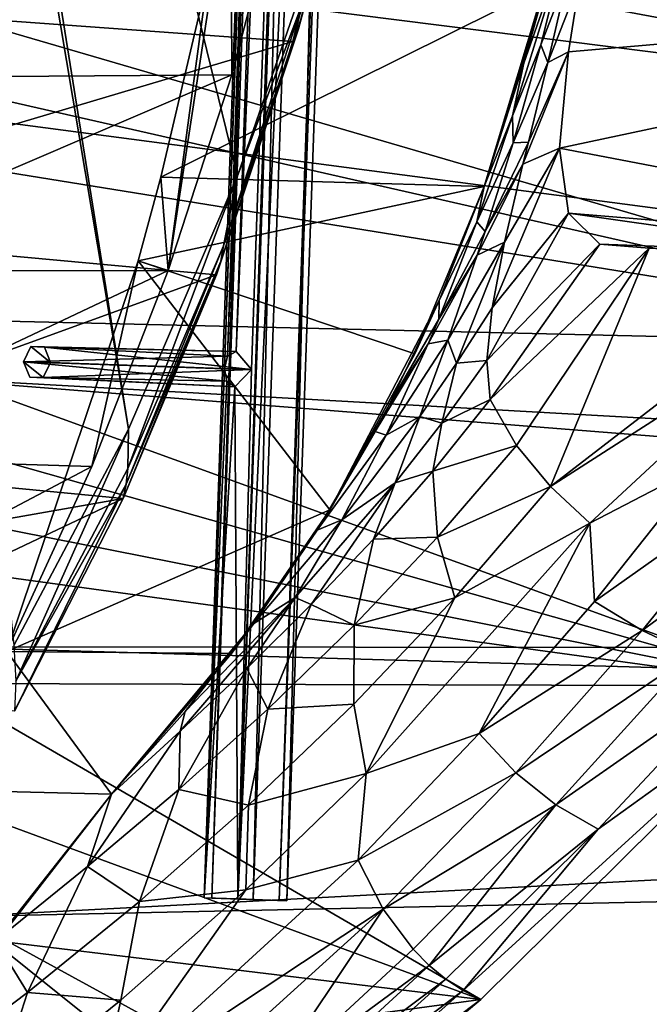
# Model space of a CAD drawing. Header units: metres. Extents: x 0 to 1004, y -708 to 0.
# Tile 11 of 98: x 79 to 150, y -567 to -455. Entities that reach past the tile are written whole.
import ezdxf

# ---------------------------------------------------------------- set-up
doc = ezdxf.new("R2010")
doc.units = ezdxf.units.M

msp = doc.modelspace()

# ---------------------------------------------------------------- linework, layer by layer
at = {"layer": 'top01'}
for points in [[(53.597569, -276.264954, 1607.211182), (91.469261, -501.351715, 1606.219482), (54.825413, -272.53302, 1607.179077)], [(91.469261, -501.351715, 1606.219482), (103.813873, -472.642944, 1605.89624), (54.825413, -272.53302, 1607.179077)], [(54.825413, -272.53302, 1607.179077), (103.813873, -472.642944, 1605.89624), (111.197639, -451.194702, 1605.702881)], [(78.483421, -525.851563, 1606.55957), (91.469261, -501.351715, 1606.219482), (53.597569, -276.264954, 1607.211182)], [(30.682648, -420.996002, 663.809509), (217.098862, -466.963837, 658.92804), (28.372606, -409.21637, 663.869995)], [(217.098862, -466.963837, 658.92804), (230.748352, -440.419891, 658.570618), (28.372606, -409.21637, 663.869995)], [(30.682648, -420.996002, 663.809509), (33.351929, -432.64975, 663.739624), (217.098862, -466.963837, 658.92804)], [(117.470619, -428.821625, 1565.0896), (118.016754, -427.532318, 1579.21106), (110.717674, -455.992981, 1560.502686)], [(118.016754, -427.532318, 1579.21106), (111.129623, -454.436829, 1576.138306), (110.717674, -455.992981, 1560.502686)], [(110.717674, -455.992981, 1560.502686), (110.050209, -457.425995, 1544.865601), (117.470619, -428.821625, 1565.0896)], [(110.050209, -457.425995, 1544.865601), (116.636696, -430.015594, 1550.974487), (117.470619, -428.821625, 1565.0896)], [(110.050209, -457.425995, 1544.865601), (37.104305, -452.091644, 1503.24646), (116.636696, -430.015594, 1550.974487)], [(33.351929, -432.64975, 663.739624), (36.371849, -444.161743, 663.660522), (217.098862, -466.963837, 658.92804)], [(100.422379, -450.121552, 257.518005), (95.958168, -483.345032, 216.927246), (103.047722, -436.857941, 259.621887)], [(95.958168, -483.345032, 216.927246), (103.151566, -461.193054, 207.568268), (103.047722, -436.857941, 259.621887)], [(103.047722, -436.857941, 259.621887), (103.151566, -461.193054, 207.568268), (109.21035, -438.105438, 199.798569)], [(109.21035, -438.105438, 199.798569), (51.296299, -461.559418, 202.071503), (51.296322, -438.949615, 193.818451)], [(109.21035, -438.105438, 199.798569), (103.151566, -461.193054, 207.568268), (51.296299, -461.559418, 202.071503)], [(217.098862, -466.963837, 658.92804), (36.371849, -444.161743, 663.660522), (199.99115, -491.953033, 659.375977)], [(36.371849, -444.161743, 663.660522), (39.732922, -455.516724, 663.57251), (199.99115, -491.953033, 659.375977)], [(140.38237, -445.078644, 288.345825), (131.731766, -473.826843, 259.426208), (138.775925, -451.057373, 264.215393)], [(140.38237, -445.078644, 288.345825), (136.222946, -459.878723, 296.899811), (131.731766, -473.826843, 259.426208)], [(141.165405, -445.754669, 297.91687), (136.222946, -459.878723, 296.899811), (140.38237, -445.078644, 288.345825)], [(136.222946, -459.878723, 296.899811), (141.165405, -445.754669, 297.91687), (134.94075, -465.821594, 306.846924)], [(134.94075, -465.821594, 306.846924), (141.165405, -445.754669, 297.91687), (138.162323, -457.795654, 307.268494)], [(141.165405, -445.754669, 297.91687), (141.302261, -449.686371, 307.831909), (138.162323, -457.795654, 307.268494)], [(100.422379, -450.121552, 257.518005), (95.098549, -472.80249, 253.048508), (95.958168, -483.345032, 216.927246)], [(138.775925, -451.057373, 264.215393), (95.098549, -472.80249, 253.048508), (100.422379, -450.121552, 257.518005)], [(138.162323, -457.795654, 307.268494), (141.302261, -449.686371, 307.831909), (138.952255, -459.773376, 317.954498)], [(141.302261, -449.686371, 307.831909), (142.590134, -450.503113, 318.326752), (138.952255, -459.773376, 317.954498)], [(142.590134, -450.503113, 318.326752), (141.299316, -458.56662, 329.0495), (138.952255, -459.773376, 317.954498)], [(225.662384, -451.290344, 628.322754), (141.299316, -458.56662, 329.0495), (142.590134, -450.503113, 318.326752)], [(138.775925, -451.057373, 264.215393), (131.731766, -473.826843, 259.426208), (95.098549, -472.80249, 253.048508)], [(111.285851, -452.75827, 1591.765625), (111.197639, -451.194702, 1605.702881), (103.813873, -472.642944, 1605.89624)], [(207.141968, -482.318298, 628.322754), (140.283005, -469.507233, 348.718903), (225.662384, -451.290344, 628.322754)], [(140.283005, -469.507233, 348.718903), (141.299316, -458.56662, 329.0495), (225.662384, -451.290344, 628.322754)], [(40.162952, -478.233521, 1502.361938), (37.104305, -452.091644, 1503.24646), (110.050209, -457.425995, 1544.865601)], [(111.129623, -454.436829, 1576.138306), (111.285851, -452.75827, 1591.765625), (102.218269, -480.574524, 1572.210083)], [(111.285851, -452.75827, 1591.765625), (103.813873, -472.642944, 1605.89624), (102.218269, -480.574524, 1572.210083)], [(110.717674, -455.992981, 1560.502686), (111.129623, -454.436829, 1576.138306), (101.921631, -482.294006, 1554.645996)], [(111.129623, -454.436829, 1576.138306), (102.218269, -480.574524, 1572.210083), (101.921631, -482.294006, 1554.645996)], [(199.99115, -491.953033, 659.375977), (39.732922, -455.516724, 663.57251), (43.424831, -466.700348, 663.47583)], [(101.921631, -482.294006, 1554.645996), (101.40976, -483.866211, 1537.074707), (110.717674, -455.992981, 1560.502686)], [(101.40976, -483.866211, 1537.074707), (110.050209, -457.425995, 1544.865601), (110.717674, -455.992981, 1560.502686)], [(101.40976, -483.866211, 1537.074707), (40.162952, -478.233521, 1502.361938), (110.050209, -457.425995, 1544.865601)], [(134.94075, -465.821594, 306.846924), (138.162323, -457.795654, 307.268494), (135.021851, -468.876129, 317.668243)], [(135.021851, -468.876129, 317.668243), (138.162323, -457.795654, 307.268494), (138.952255, -459.773376, 317.954498)], [(136.75206, -468.835724, 329.0495), (141.299316, -458.56662, 329.0495), (136.130661, -471.326965, 332.393707)], [(141.299316, -458.56662, 329.0495), (140.283005, -469.507233, 348.718903), (136.130661, -471.326965, 332.393707)], [(138.952255, -459.773376, 317.954498), (141.299316, -458.56662, 329.0495), (136.75206, -468.835724, 329.0495)], [(131.731766, -473.826843, 306.634796), (136.222946, -459.878723, 296.899811), (134.94075, -465.821594, 306.846924)], [(136.222946, -459.878723, 296.899811), (131.731766, -473.826843, 306.634796), (131.731766, -473.826843, 259.426208)], [(138.952255, -459.773376, 317.954498), (136.75206, -468.835724, 329.0495), (135.021851, -468.876129, 317.668243)], [(103.151566, -461.193054, 207.568268), (51.296318, -483.448181, 212.081375), (51.296299, -461.559418, 202.071503)], [(103.151566, -461.193054, 207.568268), (95.958168, -483.345032, 216.927246), (51.296318, -483.448181, 212.081375)], [(131.731766, -473.826843, 306.634796), (134.94075, -465.821594, 306.846924), (130.899368, -477.854889, 317.47171)], [(130.899368, -477.854889, 317.47171), (134.94075, -465.821594, 306.846924), (135.021851, -468.876129, 317.668243)], [(199.99115, -491.953033, 659.375977), (43.424831, -466.700348, 663.47583), (51.756207, -488.499847, 663.25769)], [(135.021851, -468.876129, 317.668243), (131.847229, -478.938934, 329.0495), (130.899368, -477.854889, 317.47171)], [(136.75206, -468.835724, 329.0495), (131.847229, -478.938934, 329.0495), (135.021851, -468.876129, 317.668243)], [(131.847229, -478.938934, 329.0495), (136.75206, -468.835724, 329.0495), (136.130661, -471.326965, 332.393707)], [(140.283005, -469.507233, 348.718903), (132.637161, -487.602264, 359.831177), (134.054321, -480.142334, 345.789032)], [(140.283005, -469.507233, 348.718903), (141.307053, -476.875977, 369.979431), (132.637161, -487.602264, 359.831177)], [(136.130661, -471.326965, 332.393707), (140.283005, -469.507233, 348.718903), (134.054321, -480.142334, 345.789032)], [(141.307053, -476.875977, 369.979431), (140.283005, -469.507233, 348.718903), (207.141968, -482.318298, 628.322754)], [(130.954895, -481.606995, 332.376434), (131.847229, -478.938934, 329.0495), (136.130661, -471.326965, 332.393707)], [(136.130661, -471.326965, 332.393707), (134.054321, -480.142334, 345.789032), (130.954895, -481.606995, 332.376434)], [(102.218269, -480.574524, 1572.210083), (103.813873, -472.642944, 1605.89624), (91.372238, -505.777618, 1567.505737)], [(103.813873, -472.642944, 1605.89624), (91.469261, -501.351715, 1606.219482), (91.372238, -505.777618, 1567.505737)], [(95.098549, -472.80249, 253.048508), (92.537422, -482.258698, 251.070221), (95.958168, -483.345032, 216.927246)], [(92.537422, -482.258698, 251.070221), (95.098549, -472.80249, 253.048508), (131.731766, -473.826843, 259.426208)], [(131.731766, -473.826843, 259.426208), (123.886642, -492.784607, 254.9758), (92.537422, -482.258698, 251.070221)], [(131.731766, -473.826843, 259.426208), (131.731766, -473.826843, 306.634796), (123.886642, -492.784607, 254.9758)], [(131.731766, -473.826843, 306.634796), (126.642906, -486.748169, 317.38504), (123.886642, -492.784607, 254.9758)], [(126.642906, -486.748169, 317.38504), (131.731766, -473.826843, 306.634796), (130.899368, -477.854889, 317.47171)], [(141.307053, -476.875977, 369.979431), (132.056152, -493.574799, 374.311096), (132.637161, -487.602264, 359.831177)], [(141.307053, -476.875977, 369.979431), (144.841309, -480.392456, 391.94342), (132.056152, -493.574799, 374.311096)], [(144.841309, -480.392456, 391.94342), (141.307053, -476.875977, 369.979431), (173.494019, -481.434814, 501.049255)], [(173.494019, -481.434814, 501.049255), (141.307053, -476.875977, 369.979431), (207.141968, -482.318298, 628.322754)], [(43.988628, -504.70993, 1501.293823), (40.162952, -478.233521, 1502.361938), (101.40976, -483.866211, 1537.074707)], [(131.847229, -478.938934, 329.0495), (126.590897, -488.8638, 329.0495), (130.899368, -477.854889, 317.47171)], [(130.899368, -477.854889, 317.47171), (126.590897, -488.8638, 329.0495), (126.642906, -486.748169, 317.38504)], [(126.590897, -488.8638, 329.0495), (131.847229, -478.938934, 329.0495), (130.954895, -481.606995, 332.376434)], [(101.921631, -482.294006, 1554.645996), (102.218269, -480.574524, 1572.210083), (91.196251, -507.566772, 1547.637451)], [(102.218269, -480.574524, 1572.210083), (91.372238, -505.777618, 1567.505737), (91.196251, -507.566772, 1547.637451)], [(134.054321, -480.142334, 345.789032), (127.605354, -491.264069, 345.575378), (130.954895, -481.606995, 332.376434)], [(127.605354, -491.264069, 345.575378), (134.054321, -480.142334, 345.789032), (128.61145, -493.868744, 359.522522)], [(134.054321, -480.142334, 345.789032), (132.637161, -487.602264, 359.831177), (128.61145, -493.868744, 359.522522)], [(144.841309, -480.392456, 391.94342), (132.411057, -497.979645, 388.978668), (132.056152, -493.574799, 374.311096)], [(144.841309, -480.392456, 391.94342), (150.434372, -480.811554, 413.792816), (132.411057, -497.979645, 388.978668)], [(150.434372, -480.811554, 413.792816), (135.385361, -503.17392, 416.175659), (132.411057, -497.979645, 388.978668)], [(135.385361, -503.17392, 416.175659), (150.434372, -480.811554, 413.792816), (139.245758, -507.836914, 443.859161)], [(150.434372, -480.811554, 413.792816), (173.494019, -481.434814, 501.049255), (139.245758, -507.836914, 443.859161)], [(150.434372, -480.811554, 413.792816), (144.841309, -480.392456, 391.94342), (173.494019, -481.434814, 501.049255)], [(125.398407, -491.676971, 332.360443), (126.590897, -488.8638, 329.0495), (130.954895, -481.606995, 332.376434)], [(130.954895, -481.606995, 332.376434), (127.605354, -491.264069, 345.575378), (125.398407, -491.676971, 332.360443)], [(139.245758, -507.836914, 443.859161), (173.494019, -481.434814, 501.049255), (168.220047, -489.249054, 501.049255)], [(92.537422, -482.258698, 251.070221), (77.688606, -526.524475, 241.4319), (87.293404, -505.568359, 228.413284)], [(92.537422, -482.258698, 251.070221), (114.264168, -510.492676, 250.433945), (77.688606, -526.524475, 241.4319)], [(95.958168, -483.345032, 216.927246), (92.537422, -482.258698, 251.070221), (87.293404, -505.568359, 228.413284)], [(91.196251, -507.566772, 1547.637451), (90.8573, -509.191223, 1527.758789), (101.921631, -482.294006, 1554.645996)], [(90.8573, -509.191223, 1527.758789), (101.40976, -483.866211, 1537.074707), (101.921631, -482.294006, 1554.645996)], [(123.886642, -492.784607, 254.9758), (114.264168, -510.492676, 250.433945), (92.537422, -482.258698, 251.070221)], [(90.8573, -509.191223, 1527.758789), (43.988628, -504.70993, 1501.293823), (101.40976, -483.866211, 1537.074707)], [(95.958168, -483.345032, 216.927246), (51.296307, -504.481445, 223.782303), (51.296318, -483.448181, 212.081375)], [(95.958168, -483.345032, 216.927246), (87.293404, -505.568359, 228.413284), (51.296307, -504.481445, 223.782303)], [(123.886642, -492.784607, 254.9758), (126.642906, -486.748169, 317.38504), (114.264168, -510.492676, 250.433945)], [(126.642906, -486.748169, 317.38504), (120.989525, -498.598114, 329.0495), (114.264168, -510.492676, 250.433945)], [(126.590897, -488.8638, 329.0495), (120.989525, -498.598114, 329.0495), (126.642906, -486.748169, 317.38504)], [(167.225922, -530.413025, 660.234009), (51.756207, -488.499847, 663.25769), (56.371578, -499.091156, 663.136841)], [(167.225922, -530.413025, 660.234009), (199.99115, -491.953033, 659.375977), (51.756207, -488.499847, 663.25769)], [(132.637161, -487.602264, 359.831177), (132.056152, -493.574799, 374.311096), (128.61145, -493.868744, 359.522522)], [(125.398407, -491.676971, 332.360443), (120.989525, -498.598114, 329.0495), (126.590897, -488.8638, 329.0495)], [(139.245758, -507.836914, 443.859161), (168.220047, -489.249054, 501.049255), (143.704926, -511.990326, 472.123138)], [(168.220047, -489.249054, 501.049255), (156.577225, -505.319824, 501.049255), (143.704926, -511.990326, 472.123138)], [(120.639893, -502.009155, 345.389465), (119.3881, -501.614594, 332.349731), (125.398407, -491.676971, 332.360443)], [(119.3881, -501.614594, 332.349731), (120.989525, -498.598114, 329.0495), (125.398407, -491.676971, 332.360443)], [(127.605354, -491.264069, 345.575378), (120.639893, -502.009155, 345.389465), (125.398407, -491.676971, 332.360443)], [(120.639893, -502.009155, 345.389465), (127.605354, -491.264069, 345.575378), (124.466637, -499.901367, 359.209991)], [(124.466637, -499.901367, 359.209991), (127.605354, -491.264069, 345.575378), (128.61145, -493.868744, 359.522522)], [(128.61145, -493.868744, 359.522522), (126.941086, -500.661774, 373.733765), (124.466637, -499.901367, 359.209991)], [(128.61145, -493.868744, 359.522522), (132.056152, -493.574799, 374.311096), (126.941086, -500.661774, 373.733765)], [(132.056152, -493.574799, 374.311096), (132.411057, -497.979645, 388.978668), (126.941086, -500.661774, 373.733765)], [(114.264168, -510.492676, 250.433945), (120.989525, -498.598114, 329.0495), (119.3881, -501.614594, 332.349731)], [(126.941086, -500.661774, 373.733765), (132.411057, -497.979645, 388.978668), (125.942261, -506.082916, 388.110931)], [(132.411057, -497.979645, 388.978668), (135.385361, -503.17392, 416.175659), (125.942261, -506.082916, 388.110931)], [(61.269753, -509.461975, 663.008545), (167.225922, -530.413025, 660.234009), (56.371578, -499.091156, 663.136841)], [(124.466637, -499.901367, 359.209991), (121.642853, -507.431458, 373.146759), (115.611191, -511.598175, 358.669617)], [(115.611191, -511.598175, 358.669617), (120.639893, -502.009155, 345.389465), (124.466637, -499.901367, 359.209991)], [(126.941086, -500.661774, 373.733765), (121.642853, -507.431458, 373.146759), (124.466637, -499.901367, 359.209991)], [(125.942261, -506.082916, 388.110931), (121.642853, -507.431458, 373.146759), (126.941086, -500.661774, 373.733765)], [(78.6922, -529.898682, 1562.10791), (91.469261, -501.351715, 1606.219482), (78.483421, -525.851563, 1606.55957)], [(91.372238, -505.777618, 1567.505737), (91.469261, -501.351715, 1606.219482), (78.6922, -529.898682, 1562.10791)], [(112.833466, -512.789124, 345.292023), (119.3881, -501.614594, 332.349731), (120.639893, -502.009155, 345.389465)], [(119.3881, -501.614594, 332.349731), (112.833466, -512.789124, 345.292023), (114.264168, -510.492676, 250.433945)], [(115.611191, -511.598175, 358.669617), (112.833466, -512.789124, 345.292023), (120.639893, -502.009155, 345.389465)], [(125.942261, -506.082916, 388.110931), (135.385361, -503.17392, 416.175659), (126.445541, -513.593689, 415.067841)], [(135.385361, -503.17392, 416.175659), (139.245758, -507.836914, 443.859161), (126.445541, -513.593689, 415.067841)], [(90.8573, -509.191223, 1527.758789), (46.3974, -517.017212, 1500.996704), (43.988628, -504.70993, 1501.293823)], [(87.293404, -505.568359, 228.413284), (51.296307, -524.585327, 237.01796), (51.296307, -504.481445, 223.782303)], [(143.704926, -511.990326, 472.123138), (156.577225, -505.319824, 501.049255), (144.221588, -520.849304, 501.049255)], [(163.22551, -507.412537, 532.733521), (144.221588, -520.849304, 501.049255), (156.577225, -505.319824, 501.049255)], [(87.293404, -505.568359, 228.413284), (77.688606, -526.524475, 241.4319), (51.296307, -524.585327, 237.01796)], [(91.196251, -507.566772, 1547.637451), (91.372238, -505.777618, 1567.505737), (78.6922, -529.898682, 1562.10791)], [(126.445541, -513.593689, 415.067841), (119.187988, -513.798279, 387.227112), (125.942261, -506.082916, 388.110931)], [(119.187988, -513.798279, 387.227112), (121.642853, -507.431458, 373.146759), (125.942261, -506.082916, 388.110931)], [(78.6922, -529.898682, 1562.10791), (78.530624, -533.296875, 1517.080933), (91.196251, -507.566772, 1547.637451)], [(78.530624, -533.296875, 1517.080933), (90.8573, -509.191223, 1527.758789), (91.196251, -507.566772, 1547.637451)], [(121.642853, -507.431458, 373.146759), (110.348862, -520.416321, 372.132599), (115.611191, -511.598175, 358.669617)], [(110.348862, -520.416321, 372.132599), (121.642853, -507.431458, 373.146759), (112.160347, -521.221436, 386.39917)], [(121.642853, -507.431458, 373.146759), (119.187988, -513.798279, 387.227112), (112.160347, -521.221436, 386.39917)], [(144.221588, -520.849304, 501.049255), (163.22551, -507.412537, 532.733521), (149.621964, -524.1427, 532.642029)], [(149.621964, -524.1427, 532.642029), (163.22551, -507.412537, 532.733521), (170.048782, -509.152985, 564.527039)], [(126.445541, -513.593689, 415.067841), (139.245758, -507.836914, 443.859161), (128.405289, -520.442261, 442.875641)], [(139.245758, -507.836914, 443.859161), (143.704926, -511.990326, 472.123138), (128.405289, -520.442261, 442.875641)], [(49.065037, -529.038086, 1500.758667), (46.3974, -517.017212, 1500.996704), (90.8573, -509.191223, 1527.758789)], [(78.530624, -533.296875, 1517.080933), (49.065037, -529.038086, 1500.758667), (90.8573, -509.191223, 1527.758789)], [(64.700562, -516.348022, 662.918701), (167.225922, -530.413025, 660.234009), (61.269753, -509.461975, 663.008545)], [(149.621964, -524.1427, 532.642029), (170.048782, -509.152985, 564.527039), (155.316284, -526.844849, 564.417969)], [(114.264168, -510.492676, 250.433945), (103.116455, -526.746643, 245.932571), (77.688606, -526.524475, 241.4319)], [(112.833466, -512.789124, 345.292023), (103.116455, -526.746643, 245.932571), (114.264168, -510.492676, 250.433945)], [(110.348862, -520.416321, 372.132599), (105.646538, -523.358215, 358.407745), (115.611191, -511.598175, 358.669617)], [(105.646538, -523.358215, 358.407745), (112.833466, -512.789124, 345.292023), (115.611191, -511.598175, 358.669617)], [(128.405289, -520.442261, 442.875641), (143.704926, -511.990326, 472.123138), (118.372749, -540.352112, 470.991943)], [(143.704926, -511.990326, 472.123138), (131.178284, -535.805847, 501.049255), (118.372749, -540.352112, 470.991943)], [(144.221588, -520.849304, 501.049255), (131.178284, -535.805847, 501.049255), (143.704926, -511.990326, 472.123138)], [(112.833466, -512.789124, 345.292023), (105.646538, -523.358215, 358.407745), (103.116455, -526.746643, 245.932571)], [(112.160347, -521.221436, 386.39917), (119.187988, -513.798279, 387.227112), (117.031303, -523.541626, 413.966339)], [(119.187988, -513.798279, 387.227112), (126.445541, -513.593689, 415.067841), (117.031303, -523.541626, 413.966339)], [(117.031303, -523.541626, 413.966339), (126.445541, -513.593689, 415.067841), (128.405289, -520.442261, 442.875641)], [(64.700562, -516.348022, 662.918701), (69.684219, -530.172241, 662.788147), (167.225922, -530.413025, 660.234009)], [(97.313179, -535.568542, 385.208649), (97.863747, -533.322388, 371.655823), (110.348862, -520.416321, 372.132599)], [(97.313179, -535.568542, 385.208649), (110.348862, -520.416321, 372.132599), (104.866447, -528.446655, 385.701385)], [(97.863747, -533.322388, 371.655823), (105.646538, -523.358215, 358.407745), (110.348862, -520.416321, 372.132599)], [(110.348862, -520.416321, 372.132599), (112.160347, -521.221436, 386.39917), (104.866447, -528.446655, 385.701385)], [(117.031303, -523.541626, 413.966339), (128.405289, -520.442261, 442.875641), (116.971954, -532.485474, 441.937164)], [(116.971954, -532.485474, 441.937164), (128.405289, -520.442261, 442.875641), (118.372749, -540.352112, 470.991943)], [(131.178284, -535.805847, 501.049255), (144.221588, -520.849304, 501.049255), (149.621964, -524.1427, 532.642029)], [(104.866447, -528.446655, 385.701385), (112.160347, -521.221436, 386.39917), (107.233994, -533.05365, 412.950928)], [(112.160347, -521.221436, 386.39917), (117.031303, -523.541626, 413.966339), (107.233994, -533.05365, 412.950928)], [(105.646538, -523.358215, 358.407745), (89.512543, -542.684937, 241.204956), (103.116455, -526.746643, 245.932571)], [(105.646538, -523.358215, 358.407745), (97.863747, -533.322388, 371.655823), (89.512543, -542.684937, 241.204956)], [(107.233994, -533.05365, 412.950928), (117.031303, -523.541626, 413.966339), (116.971954, -532.485474, 441.937164)], [(131.178284, -535.805847, 501.049255), (149.621964, -524.1427, 532.642029), (135.307678, -540.262329, 532.550476)], [(135.307678, -540.262329, 532.550476), (149.621964, -524.1427, 532.642029), (155.316284, -526.844849, 564.417969)], [(77.688606, -526.524475, 241.4319), (89.512543, -542.684937, 241.204956), (51.296307, -541.746399, 234.532043)], [(77.688606, -526.524475, 241.4319), (103.116455, -526.746643, 245.932571), (89.512543, -542.684937, 241.204956)], [(135.307678, -540.262329, 532.550476), (155.316284, -526.844849, 564.417969), (139.849976, -543.888672, 564.308838)], [(139.849976, -543.888672, 564.308838), (155.316284, -526.844849, 564.417969), (161.207153, -528.941284, 596.327454)], [(107.233994, -533.05365, 412.950928), (97.137268, -542.163696, 412.104858), (104.866447, -528.446655, 385.701385)], [(97.137268, -542.163696, 412.104858), (97.313179, -535.568542, 385.208649), (104.866447, -528.446655, 385.701385)], [(139.849976, -543.888672, 564.308838), (161.207153, -528.941284, 596.327454), (144.668549, -546.664307, 596.254639)], [(144.668549, -546.664307, 596.254639), (161.207153, -528.941284, 596.327454), (167.296616, -530.337341, 628.322815)], [(69.684219, -530.172241, 662.788147), (131.361862, -565.961853, 661.173096), (167.225922, -530.413025, 660.234009)], [(69.684219, -530.172241, 662.788147), (73.040527, -544.482178, 662.700317), (131.361862, -565.961853, 661.173096)], [(144.668549, -546.664307, 596.254639), (167.296616, -530.337341, 628.322815), (129.358658, -564.957764, 612.237427)], [(167.296616, -530.337341, 628.322815), (131.361679, -565.961609, 628.322815), (129.358658, -564.957764, 612.237427)], [(167.296616, -530.337341, 628.322815), (167.225922, -530.413025, 660.234009), (131.361679, -565.961609, 628.322815)], [(167.225922, -530.413025, 660.234009), (131.361862, -565.961853, 661.173096), (131.361679, -565.961609, 628.322815)], [(105.039505, -543.960876, 441.096008), (97.137268, -542.163696, 412.104858), (107.233994, -533.05365, 412.950928)], [(116.971954, -532.485474, 441.937164), (105.039505, -543.960876, 441.096008), (107.233994, -533.05365, 412.950928)], [(116.971954, -532.485474, 441.937164), (118.372749, -540.352112, 470.991943), (105.039505, -543.960876, 441.096008)], [(89.512543, -542.684937, 384.994965), (97.863747, -533.322388, 371.655823), (97.313179, -535.568542, 385.208649)], [(97.863747, -533.322388, 371.655823), (89.512543, -542.684937, 384.994965), (89.512543, -542.684937, 241.204956)], [(86.824608, -550.906067, 411.512451), (89.512543, -542.684937, 384.994965), (97.313179, -535.568542, 385.208649)], [(97.137268, -542.163696, 412.104858), (86.824608, -550.906067, 411.512451), (97.313179, -535.568542, 385.208649)], [(117.473854, -550.158997, 501.049255), (131.178284, -535.805847, 501.049255), (135.307678, -540.262329, 532.550476)], [(118.372749, -540.352112, 470.991943), (131.178284, -535.805847, 501.049255), (117.473854, -550.158997, 501.049255)], [(118.372749, -540.352112, 470.991943), (117.473854, -550.158997, 501.049255), (104.756493, -553.549133, 470.528137)], [(118.372749, -540.352112, 470.991943), (104.756493, -553.549133, 470.528137), (105.039505, -543.960876, 441.096008)], [(117.473854, -550.158997, 501.049255), (135.307678, -540.262329, 532.550476), (120.310349, -555.740662, 532.458923)], [(120.310349, -555.740662, 532.458923), (135.307678, -540.262329, 532.550476), (139.849976, -543.888672, 564.308838)], [(89.512543, -542.684937, 241.204956), (75.097847, -561.246094, 235.300919), (51.296307, -541.746399, 234.532043)], [(86.824608, -550.906067, 411.512451), (97.137268, -542.163696, 412.104858), (92.69326, -554.860718, 440.408386)], [(92.69326, -554.860718, 440.408386), (97.137268, -542.163696, 412.104858), (105.039505, -543.960876, 441.096008)], [(89.512543, -542.684937, 241.204956), (89.512543, -542.684937, 384.994965), (75.097847, -561.246094, 235.300919)], [(89.512543, -542.684937, 384.994965), (76.385689, -559.320923, 411.261017), (75.097847, -561.246094, 235.300919)], [(76.385689, -559.320923, 411.261017), (89.512543, -542.684937, 384.994965), (86.824608, -550.906067, 411.512451)], [(105.039505, -543.960876, 441.096008), (104.756493, -553.549133, 470.528137), (92.69326, -554.860718, 440.408386)], [(123.678719, -560.253113, 564.199707), (120.310349, -555.740662, 532.458923), (139.849976, -543.888672, 564.308838)], [(123.678719, -560.253113, 564.199707), (139.849976, -543.888672, 564.308838), (125.505722, -562.099609, 580.16571)], [(125.505722, -562.099609, 580.16571), (139.849976, -543.888672, 564.308838), (144.668549, -546.664307, 596.254639)], [(73.040527, -544.482178, 662.700317), (74.483955, -559.108398, 662.662537), (131.361862, -565.961853, 661.173096)], [(125.505722, -562.099609, 580.16571), (144.668549, -546.664307, 596.254639), (127.403061, -563.669861, 596.181824)], [(144.668549, -546.664307, 596.254639), (129.358658, -564.957764, 612.237427), (127.403061, -563.669861, 596.181824)], [(80.01857, -565.177856, 439.931702), (76.385689, -559.320923, 411.261017), (86.824608, -550.906067, 411.512451)], [(80.01857, -565.177856, 439.931702), (86.824608, -550.906067, 411.512451), (92.69326, -554.860718, 440.408386)], [(88.194374, -576.93988, 501.049255), (117.473854, -550.158997, 501.049255), (120.310349, -555.740662, 532.458923)], [(117.473854, -550.158997, 501.049255), (88.194374, -576.93988, 501.049255), (104.756493, -553.549133, 470.528137)], [(104.756493, -553.549133, 470.528137), (88.194374, -576.93988, 501.049255), (90.58078, -566.055115, 470.159149)], [(104.756493, -553.549133, 470.528137), (90.58078, -566.055115, 470.159149), (92.69326, -554.860718, 440.408386)], [(92.69326, -554.860718, 440.408386), (90.58078, -566.055115, 470.159149), (80.01857, -565.177856, 439.931702)], [(88.194374, -576.93988, 501.049255), (120.310349, -555.740662, 532.458923), (88.383919, -584.656006, 532.275879)], [(88.383919, -584.656006, 532.275879), (120.310349, -555.740662, 532.458923), (106.832664, -575.908142, 564.090637)], [(120.310349, -555.740662, 532.458923), (123.678719, -560.253113, 564.199707), (106.832664, -575.908142, 564.090637)], [(80.01857, -565.177856, 439.931702), (67.107895, -574.910645, 439.727539), (76.385689, -559.320923, 411.261017)], [(131.361862, -565.961853, 661.173096), (74.483955, -559.108398, 662.662537), (73.810013, -573.790894, 662.680176)], [(106.832664, -575.908142, 564.090637), (123.678719, -560.253113, 564.199707), (125.505722, -562.099609, 580.16571)], [(106.832664, -575.908142, 564.090637), (125.505722, -562.099609, 580.16571), (108.094254, -578.086914, 580.069214)], [(108.094254, -578.086914, 580.069214), (125.505722, -562.099609, 580.16571), (127.403061, -563.669861, 596.181824)], [(127.403061, -563.669861, 596.181824), (109.442017, -579.927612, 596.109009), (108.094254, -578.086914, 580.069214)], [(127.403061, -563.669861, 596.181824), (129.358658, -564.957764, 612.237427), (109.442017, -579.927612, 596.109009)], [(75.900215, -577.844421, 469.906891), (67.107895, -574.910645, 439.727539), (80.01857, -565.177856, 439.931702)], [(90.58078, -566.055115, 470.159149), (75.900215, -577.844421, 469.906891), (80.01857, -565.177856, 439.931702)], [(129.358658, -564.957764, 612.237427), (110.859764, -581.424805, 612.19751), (109.442017, -579.927612, 596.109009)], [(129.358658, -564.957764, 612.237427), (131.361679, -565.961609, 628.322815), (110.859764, -581.424805, 612.19751)], [(131.361862, -565.961853, 661.173096), (73.810013, -573.790894, 662.680176), (92.421013, -598.53125, 662.19281)], [(88.194374, -576.93988, 501.049255), (75.900215, -577.844421, 469.906891), (90.58078, -566.055115, 470.159149)], [(131.361862, -565.961853, 661.173096), (92.421013, -598.53125, 662.19281), (92.552513, -598.430908, 628.322876)], [(131.361679, -565.961609, 628.322815), (131.361862, -565.961853, 661.173096), (92.552513, -598.430908, 628.322876)], [(131.361679, -565.961609, 628.322815), (92.552513, -598.430908, 628.322876), (110.859764, -581.424805, 612.19751)]]:
    msp.add_3dface(points, dxfattribs=at)
at = {"layer": 'top0123413'}
for points in [[(100.005402, -554.440857, 1629.289795), (113.965202, -154.68454, 1629.289795), (102.319984, -494.485138, 1628.775024)], [(113.965202, -154.68454, 1629.289795), (100.005402, -554.440857, 1629.289795), (100.873116, -554.471191, 1634.213867)], [(114.832909, -154.714844, 1634.213867), (113.965202, -154.68454, 1629.289795), (100.873116, -554.471191, 1634.213867)], [(114.832909, -154.714844, 1634.213867), (100.873116, -554.471191, 1634.213867), (105.56871, -554.635132, 1635.92395)], [(113.965202, -154.68454, 1629.289795), (112.091843, -214.655701, 1628.775024), (102.319984, -494.485138, 1628.775024)], [(103.83329, -554.574524, 1626.075806), (117.793091, -154.818207, 1626.075806), (122.488686, -154.982193, 1627.786011)], [(103.83329, -554.574524, 1626.075806), (115.15416, -214.762634, 1626.203857), (117.793091, -154.818207, 1626.075806)], [(108.528893, -554.738525, 1627.786011), (103.83329, -554.574524, 1626.075806), (122.488686, -154.982193, 1627.786011)], [(119.528511, -154.878815, 1635.92395), (114.832909, -154.714844, 1634.213867), (105.56871, -554.635132, 1635.92395)], [(119.528511, -154.878815, 1635.92395), (105.56871, -554.635132, 1635.92395), (109.396599, -554.768799, 1632.709961)], [(108.528893, -554.738525, 1627.786011), (122.488686, -154.982193, 1627.786011), (123.3564, -155.012482, 1632.709961)], [(109.396599, -554.768799, 1632.709961), (108.528893, -554.738525, 1627.786011), (123.3564, -155.012482, 1632.709961)], [(123.3564, -155.012482, 1632.709961), (119.528511, -154.878815, 1635.92395), (109.396599, -554.768799, 1632.709961)], [(102.319984, -494.485138, 1628.775024), (112.091843, -214.655701, 1628.775024), (102.680679, -493.08316, 1628.235474)], [(102.680679, -493.08316, 1628.235474), (112.091843, -214.655701, 1628.775024), (112.353745, -216.079514, 1628.235474)], [(105.382301, -494.592072, 1626.203857), (103.652817, -492.530487, 1627.169678), (115.15416, -214.762634, 1626.203857)], [(115.15416, -214.762634, 1626.203857), (103.652817, -492.530487, 1627.169678), (113.285065, -216.698578, 1627.169678)], [(103.83329, -554.574524, 1626.075806), (105.382301, -494.592072, 1626.203857), (115.15416, -214.762634, 1626.203857)], [(113.285065, -216.698578, 1627.169678), (102.680679, -493.08316, 1628.235474), (112.353745, -216.079514, 1628.235474)], [(103.652817, -492.530487, 1627.169678), (102.680679, -493.08316, 1628.235474), (113.285065, -216.698578, 1627.169678)], [(80.393997, -491.986359, 1601.000854), (79.56797, -493.690613, 1601.643677), (102.680679, -493.08316, 1628.235474)], [(79.56797, -493.690613, 1601.643677), (80.393997, -491.986359, 1601.000854), (82.630287, -493.797546, 1599.07251)], [(81.925156, -492.039825, 1599.715332), (80.393997, -491.986359, 1601.000854), (103.652817, -492.530487, 1627.169678)], [(80.393997, -491.986359, 1601.000854), (102.680679, -493.08316, 1628.235474), (103.652817, -492.530487, 1627.169678)], [(82.630287, -493.797546, 1599.07251), (80.393997, -491.986359, 1601.000854), (81.925156, -492.039825, 1599.715332)], [(79.56797, -493.690613, 1601.643677), (102.319984, -494.485138, 1628.775024), (102.680679, -493.08316, 1628.235474)], [(82.630287, -493.797546, 1599.07251), (81.925156, -492.039825, 1599.715332), (105.382301, -494.592072, 1626.203857)], [(81.925156, -492.039825, 1599.715332), (103.652817, -492.530487, 1627.169678), (105.382301, -494.592072, 1626.203857)], [(80.273102, -495.448334, 1601.000854), (102.581886, -495.908936, 1628.235474), (79.56797, -493.690613, 1601.643677)], [(102.581886, -495.908936, 1628.235474), (102.319984, -494.485138, 1628.775024), (79.56797, -493.690613, 1601.643677)], [(81.80426, -495.501801, 1599.715332), (79.56797, -493.690613, 1601.643677), (82.630287, -493.797546, 1599.07251)], [(81.80426, -495.501801, 1599.715332), (80.273102, -495.448334, 1601.000854), (79.56797, -493.690613, 1601.643677)], [(82.630287, -493.797546, 1599.07251), (105.382301, -494.592072, 1626.203857), (81.80426, -495.501801, 1599.715332)], [(105.382301, -494.592072, 1626.203857), (103.513199, -496.528015, 1627.169678), (81.80426, -495.501801, 1599.715332)], [(102.319984, -494.485138, 1628.775024), (102.581886, -495.908936, 1628.235474), (100.005402, -554.440857, 1629.289795)], [(103.513199, -496.528015, 1627.169678), (105.382301, -494.592072, 1626.203857), (103.83329, -554.574524, 1626.075806)], [(81.80426, -495.501801, 1599.715332), (103.513199, -496.528015, 1627.169678), (80.273102, -495.448334, 1601.000854)], [(103.513199, -496.528015, 1627.169678), (102.581886, -495.908936, 1628.235474), (80.273102, -495.448334, 1601.000854)], [(102.581886, -495.908936, 1628.235474), (103.513199, -496.528015, 1627.169678), (100.005402, -554.440857, 1629.289795)], [(100.005402, -554.440857, 1629.289795), (103.513199, -496.528015, 1627.169678), (103.83329, -554.574524, 1626.075806)], [(100.873116, -554.471191, 1634.213867), (100.005402, -554.440857, 1629.289795), (109.396599, -554.768799, 1632.709961)], [(109.396599, -554.768799, 1632.709961), (100.005402, -554.440857, 1629.289795), (108.528893, -554.738525, 1627.786011)], [(100.005402, -554.440857, 1629.289795), (103.83329, -554.574524, 1626.075806), (108.528893, -554.738525, 1627.786011)], [(105.56871, -554.635132, 1635.92395), (100.873116, -554.471191, 1634.213867), (109.396599, -554.768799, 1632.709961)]]:
    msp.add_3dface(points, dxfattribs=at)
at = {"layer": 'top0123459'}
for points in [[(994.049377, -10, 90), (217.024673, -653.266907, 90), (10, -10, 90)], [(217.024673, -653.266907, 90), (10, -694.05426, 90), (10, -10, 90)], [(406.116364, -74.810768, 117.032295), (59.186348, -280.118225, 113.448639), (489.911316, -508.234344, 109.46685)], [(59.186348, -280.118225, 113.448639), (58.259731, -341.679382, 112.374084), (489.911316, -508.234344, 109.46685)], [(489.911316, -508.234344, 109.46685), (58.259731, -341.679382, 112.374084), (477.822968, -511.707306, 109.406235)], [(58.259731, -341.679382, 112.374084), (59.562889, -403.233734, 111.299652), (477.822968, -511.707306, 109.406235)], [(477.822968, -511.707306, 109.406235), (59.562889, -403.233734, 111.299652), (61.050213, -433.983124, 110.762917)], [(477.822968, -511.707306, 109.406235), (61.050213, -433.983124, 110.762917), (466.023346, -517.788757, 109.300079)], [(61.050213, -433.983124, 110.762917), (63.094116, -464.700562, 110.226746), (466.023346, -517.788757, 109.300079)], [(466.023346, -517.788757, 109.300079), (63.094116, -464.700562, 110.226746), (65.693924, -495.375977, 109.691299)], [(466.023346, -517.788757, 109.300079), (65.693924, -495.375977, 109.691299), (455.487305, -526.294312, 109.151619)], [(65.693924, -495.375977, 109.691299), (68.848785, -525.999268, 109.156769), (455.487305, -526.294312, 109.151619)], [(455.487305, -526.294312, 109.151619), (68.848785, -525.999268, 109.156769), (446.894348, -536.790955, 108.968399)], [(68.848785, -525.999268, 109.156769), (72.557671, -556.560425, 108.623322), (446.894348, -536.790955, 108.968399)], [(446.894348, -536.790955, 108.968399), (72.557671, -556.560425, 108.623322), (440.641327, -548.786743, 108.75901)], [(72.557671, -556.560425, 108.623322), (209.649567, -631.589539, 107.313683), (440.641327, -548.786743, 108.75901)], [(209.649567, -631.589539, 107.313683), (72.557671, -556.560425, 108.623322), (161.04892, -627.41449, 107.386559)], [(72.557671, -556.560425, 108.623322), (76.819481, -587.049438, 108.091133), (161.04892, -627.41449, 107.386559)]]:
    msp.add_3dface(points, dxfattribs=at)

doc.saveas('drawing.dxf')
